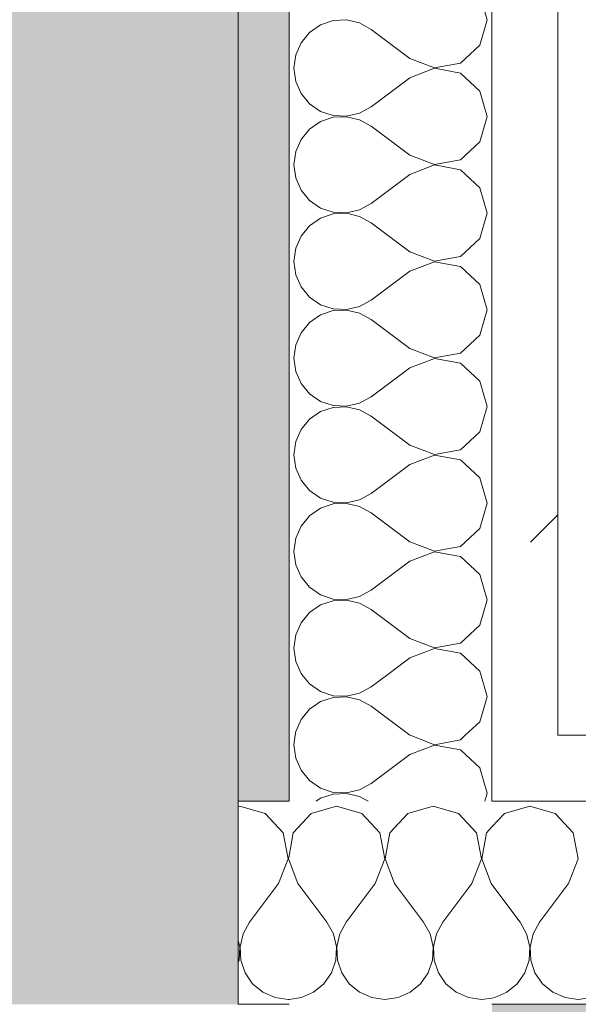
# Model space of a CAD drawing. Header units: millimetres. Extents: x -40968 to 77376, y -17881 to 4746.
# Tile 22 of 180: x -23081 to -22971, y -1194 to -1000. Entities that reach past the tile are written whole.
import ezdxf

# ---------------------------------------------------------------- set-up
doc = ezdxf.new("R2010")
doc.units = ezdxf.units.MM
doc.header["$MEASUREMENT"] = 0
doc.linetypes.add('Wipeout_Contour', pattern=[1000, 0, -1000])
doc.layers.add('12_FAÇ_Façana', color=7, linetype='Continuous')
doc.layers.add('Nuevo_08_E_Envans secs', color=7, linetype='Continuous')
for name, color, linetype, lineweight, true_color in [('12_FAÇ_Façana_Pluma_Nº__102', 7, 'Continuous', 5, 0xcccccc), ('12_FAÇ_Façana_Pluma_Nº__176', 7, 'Continuous', 15, 0x93a0c6), ('Nuevo_08_E_Envans secs_Pluma_Nº__102', 7, 'Continuous', 5, 0xcccccc), ('Nuevo_08_E_Envans secs_Pluma_Nº__177', 7, 'Continuous', 15, 0xf7e046)]:
    doc.layers.add(name, color=color, linetype=linetype, lineweight=lineweight, true_color=true_color)
for name, color, linetype, lineweight in [('12_FAÇ_Façana_Pluma_Nº__7', 7, 'Continuous', 5), ('Nuevo_08_E_Envans secs_Pluma_Nº__1', 7, 'Continuous', 5), ('Nuevo_12_FAÇ_Façana_Pluma_Nº__1', 7, 'Continuous', 5)]:
    doc.layers.add(name, color=color, linetype=linetype, lineweight=lineweight)
pattern_1 = [(45, (0, 0), (-183.8478, 183.8478), [195, -65]), (45, (7e-14, 183.85), (-183.8478, 183.8478), [195, -65])]

# ---------------------------------------------------------------- blocks, each defined once
blk = doc.blocks.new('Muro_14_5', base_point=(-24166.43, -1193.98))
at = {"layer": '12_FAÇ_Façana_Pluma_Nº__176', "linetype": 'Continuous', "lineweight": 0, "true_color": 0x495063}
blk.add_hatch(color=251, dxfattribs=at).paths.add_polyline_path([(-22988.42, -1193.98), (-22988.42, -1203.98), (-21871.11, -1203.98), (-21871.11, -1193.97)])
blk = doc.blocks.new('Muro_60_5', base_point=(-23028.42, -1193.98))
at = {"layer": '12_FAÇ_Façana_Pluma_Nº__102', "linetype": 'Continuous', "lineweight": 0, "true_color": 0xe5e5e5}
blk.add_hatch(color=254, dxfattribs=at).paths.add_polyline_path([(-23108.42, 2009.55), (-23108.42, -1193.98), (-23038.42, -1193.98), (-23038.42, 2009.55)])
at = {"layer": '12_FAÇ_Façana_Pluma_Nº__176', "linetype": 'Continuous', "lineweight": 0, "true_color": 0x495063}
blk.add_hatch(color=251, dxfattribs=at).paths.add_polyline_path([(-23036.6, 2099.55), (-23038.42, 2097.33), (-23038.42, -1153.98), (-23028.42, -1153.98), (-23028.42, 2099.55)])
at = {"layer": '12_FAÇ_Façana_Pluma_Nº__7', "color": 7, "linetype": 'Continuous', "lineweight": 5}
for q in [(-23038.42, 2009.55), (-23038.42, -1193.98)]:
    blk.add_line((-23038.42, -1153.98), q, dxfattribs=at)
at = {"layer": '12_FAÇ_Façana_Pluma_Nº__7', "color": 7, "linetype": 'Continuous', "lineweight": 5, "flags": 128}
blk.add_lwpolyline([(-23028.42, -1153.98), (-23028.42, 2109.55)], dxfattribs=at)
at = {"layer": 'Nuevo_12_FAÇ_Façana_Pluma_Nº__1', "color": 7, "linetype": 'Continuous', "lineweight": 5}
for p, q in [((-23028.42, -1153.98), (-23038.42, -1153.98)), ((-23038.42, -1193.98), (-23028.42, -1193.98))]:
    blk.add_line(p, q, dxfattribs=at)
blk = doc.blocks.new('*X224')
at = {"layer": 'Nuevo_08_E_Envans secs_Pluma_Nº__102', "color": 254, "linetype": 'Continuous', "lineweight": 5, "true_color": 0xcccccc}
for p, q in [((-23025.91, -1128.98), (-23024.37, -1130.84)), ((-23008.96, -1128.98), (-23012.23, -1131.43)), ((-22989.37, -1133.33), (-22990.61, -1128.98)), ((-23024.37, -1130.84), (-23022.2, -1132.33)), ((-23022.2, -1132.33), (-23019.71, -1133.17)), ((-23017.09, -1133.29), (-23014.53, -1132.7)), ((-23014.53, -1132.7), (-23012.23, -1131.43)), ((-23022.2, -1134.34), (-23023.13, -1134.98)), ((-23019.71, -1133.5), (-23022.2, -1134.34)), ((-23019.71, -1133.17), (-23017.09, -1133.29)), ((-23017.09, -1133.37), (-23019.71, -1133.5)), ((-23014.53, -1133.97), (-23017.09, -1133.37)), ((-23012.7, -1134.98), (-23014.53, -1133.97)), ((-22989.84, -1134.98), (-22989.37, -1133.33))]:
    blk.add_line(p, q, dxfattribs=at)
blk = doc.blocks.new('*X225')
at = {"layer": 'Nuevo_08_E_Envans secs_Pluma_Nº__102', "color": 254, "linetype": 'Continuous', "lineweight": 5, "true_color": 0xcccccc}
for p, q in [((-23024.37, -1135.83), (-23026.04, -1137.85)), ((-23023.13, -1134.98), (-23024.37, -1135.83)), ((-23012.23, -1135.24), (-23012.7, -1134.98)), ((-23004.61, -1140.95), (-23012.23, -1135.24)), ((-22990.79, -1138.34), (-22989.84, -1134.98)), ((-23026.04, -1137.85), (-23027.1, -1140.25)), ((-22993.68, -1140.98), (-22990.79, -1138.34)), ((-23027.1, -1140.25), (-23027.2, -1140.98)), ((-23004.61, -1140.95), (-23004.55, -1140.98))]:
    blk.add_line(p, q, dxfattribs=at)
blk = doc.blocks.new('*X226')
at = {"layer": 'Nuevo_08_E_Envans secs_Pluma_Nº__102', "color": 254, "linetype": 'Continuous', "lineweight": 5, "true_color": 0xcccccc}
for p, q in [((-23027.2, -1140.98), (-23027.47, -1142.86)), ((-23004.55, -1140.98), (-22999.75, -1142.82)), ((-22999.75, -1142.82), (-22994.63, -1141.85)), ((-22994.63, -1141.85), (-22993.68, -1140.98)), ((-23027.47, -1142.86), (-23027.1, -1145.46)), ((-22999.75, -1142.9), (-23004.61, -1144.76)), ((-22994.63, -1143.86), (-22999.75, -1142.9)), ((-22990.79, -1147.37), (-22994.63, -1143.86)), ((-23027.1, -1145.46), (-23026.04, -1147.86)), ((-23004.61, -1144.76), (-23012.23, -1150.48)), ((-23026.04, -1147.86), (-23024.37, -1149.89)), ((-22989.37, -1152.38), (-22990.79, -1147.37)), ((-23024.37, -1149.89), (-23022.2, -1151.38)), ((-23022.2, -1151.38), (-23019.71, -1152.22)), ((-23019.71, -1152.22), (-23017.09, -1152.34)), ((-23017.09, -1152.34), (-23014.53, -1151.75)), ((-23014.53, -1151.75), (-23012.23, -1150.48)), ((-23022.2, -1153.39), (-23023.06, -1153.98)), ((-23019.71, -1152.55), (-23022.2, -1153.39)), ((-23017.09, -1152.42), (-23019.71, -1152.55)), ((-23014.53, -1153.01), (-23017.09, -1152.42)), ((-23012.79, -1153.98), (-23014.53, -1153.01)), ((-22989.82, -1153.98), (-22989.37, -1152.38))]:
    blk.add_line(p, q, dxfattribs=at)
blk = doc.blocks.new('*X227')
at = {"layer": 'Nuevo_08_E_Envans secs_Pluma_Nº__102', "color": 254, "linetype": 'Continuous', "lineweight": 5, "true_color": 0xcccccc}
for p, q in [((-22989.37, -1000), (-22990.79, -994.99)), ((-23022.2, -1001.01), (-23024.37, -1002.49)), ((-23019.71, -1000.17), (-23022.2, -1001.01)), ((-23017.09, -1000.04), (-23019.71, -1000.17)), ((-23014.53, -1000.63), (-23017.09, -1000.04)), ((-23012.23, -1001.9), (-23014.53, -1000.63)), ((-22990.79, -1005.01), (-22989.37, -1000)), ((-23024.37, -1002.49), (-23026.04, -1004.52)), ((-23004.61, -1007.62), (-23012.23, -1001.9)), ((-23026.04, -1004.52), (-23027.1, -1006.92)), ((-22994.63, -1008.52), (-22990.79, -1005.01)), ((-23027.1, -1006.92), (-23027.47, -1009.52)), ((-23004.61, -1007.62), (-22999.75, -1009.49)), ((-22999.75, -1009.49), (-22994.63, -1008.52)), ((-23027.47, -1009.52), (-23027.1, -1012.13)), ((-22999.75, -1009.56), (-23004.61, -1011.43)), ((-22994.63, -1010.53), (-22999.75, -1009.56)), ((-22990.79, -1014.04), (-22994.63, -1010.53)), ((-23027.1, -1012.13), (-23026.04, -1014.53)), ((-23004.61, -1011.43), (-23012.23, -1017.14)), ((-23026.04, -1014.53), (-23024.37, -1016.55)), ((-22989.37, -1019.05), (-22990.79, -1014.04)), ((-23024.37, -1016.55), (-23022.2, -1018.04)), ((-23022.2, -1018.04), (-23019.71, -1018.88)), ((-23017.09, -1019.01), (-23014.53, -1018.41)), ((-23014.53, -1018.41), (-23012.23, -1017.14)), ((-23022.2, -1020.05), (-23024.37, -1021.54)), ((-23019.71, -1019.21), (-23022.2, -1020.05)), ((-23019.71, -1018.88), (-23017.09, -1019.01)), ((-23017.09, -1019.09), (-23019.71, -1019.21)), ((-23014.53, -1019.68), (-23017.09, -1019.09)), ((-23012.23, -1020.95), (-23014.53, -1019.68)), ((-22990.79, -1024.05), (-22989.37, -1019.05)), ((-23024.37, -1021.54), (-23026.04, -1023.56)), ((-23004.61, -1026.67), (-23012.23, -1020.95)), ((-23026.04, -1023.56), (-23027.1, -1025.97)), ((-22994.63, -1027.57), (-22990.79, -1024.05)), ((-23027.1, -1025.97), (-23027.47, -1028.57)), ((-23004.61, -1026.67), (-22999.75, -1028.53)), ((-22999.75, -1028.53), (-22994.63, -1027.57)), ((-23027.47, -1028.57), (-23027.1, -1031.17)), ((-22999.75, -1028.61), (-23004.61, -1030.48)), ((-22994.63, -1029.58), (-22999.75, -1028.61)), ((-22990.79, -1033.09), (-22994.63, -1029.58)), ((-23027.1, -1031.17), (-23026.04, -1033.58)), ((-23004.61, -1030.48), (-23012.23, -1036.19)), ((-23026.04, -1033.58), (-23024.37, -1035.6)), ((-22989.37, -1038.1), (-22990.79, -1033.09)), ((-23024.37, -1035.6), (-23022.2, -1037.09)), ((-23022.2, -1037.09), (-23019.71, -1037.93)), ((-23017.09, -1038.06), (-23014.53, -1037.46)), ((-23014.53, -1037.46), (-23012.23, -1036.19)), ((-23022.2, -1039.1), (-23024.37, -1040.59)), ((-23019.71, -1038.26), (-23022.2, -1039.1)), ((-23019.71, -1037.93), (-23017.09, -1038.06)), ((-23017.09, -1038.13), (-23019.71, -1038.26)), ((-23014.53, -1038.73), (-23017.09, -1038.13)), ((-23012.23, -1040), (-23014.53, -1038.73)), ((-22990.79, -1043.1), (-22989.37, -1038.1)), ((-23024.37, -1040.59), (-23026.04, -1042.61)), ((-23004.61, -1045.71), (-23012.23, -1040)), ((-23026.04, -1042.61), (-23027.1, -1045.02)), ((-22994.63, -1046.61), (-22990.79, -1043.1)), ((-23027.1, -1045.02), (-23027.47, -1047.62)), ((-23004.61, -1045.71), (-22999.75, -1047.58)), ((-22999.75, -1047.58), (-22994.63, -1046.61)), ((-23027.47, -1047.62), (-23027.1, -1050.22)), ((-22999.75, -1047.66), (-23004.61, -1049.52)), ((-22994.63, -1048.62), (-22999.75, -1047.66)), ((-22990.79, -1052.14), (-22994.63, -1048.62)), ((-23027.1, -1050.22), (-23026.04, -1052.63)), ((-23004.61, -1049.52), (-23012.23, -1055.24)), ((-23026.04, -1052.63), (-23024.37, -1054.65)), ((-22989.37, -1057.14), (-22990.79, -1052.14)), ((-23024.37, -1054.65), (-23022.2, -1056.14)), ((-23014.53, -1056.51), (-23012.23, -1055.24)), ((-23022.2, -1056.14), (-23019.71, -1056.98)), ((-23019.71, -1056.98), (-23017.09, -1057.1)), ((-23017.09, -1057.18), (-23019.71, -1057.31)), ((-23017.09, -1057.1), (-23014.53, -1056.51)), ((-23014.53, -1057.78), (-23017.09, -1057.18)), ((-22990.79, -1062.15), (-22989.37, -1057.14)), ((-23022.2, -1058.15), (-23024.37, -1059.64)), ((-23019.71, -1057.31), (-23022.2, -1058.15)), ((-23012.23, -1059.05), (-23014.53, -1057.78)), ((-23004.61, -1064.76), (-23012.23, -1059.05)), ((-23024.37, -1059.64), (-23026.04, -1061.66)), ((-23026.04, -1061.66), (-23027.1, -1064.06)), ((-22994.63, -1065.66), (-22990.79, -1062.15)), ((-23027.1, -1064.06), (-23027.47, -1066.67)), ((-23004.61, -1064.76), (-22999.75, -1066.63)), ((-23027.47, -1066.67), (-23027.1, -1069.27)), ((-22999.75, -1066.71), (-23004.61, -1068.57)), ((-22999.75, -1066.63), (-22994.63, -1065.66)), ((-22994.63, -1067.67), (-22999.75, -1066.71)), ((-23004.61, -1068.57), (-23012.23, -1074.29)), ((-22990.79, -1071.18), (-22994.63, -1067.67)), ((-23027.1, -1069.27), (-23026.04, -1071.67)), ((-23026.04, -1071.67), (-23024.37, -1073.7)), ((-22989.37, -1076.19), (-22990.79, -1071.18)), ((-23024.37, -1073.7), (-23022.2, -1075.19)), ((-23014.53, -1075.56), (-23012.23, -1074.29)), ((-23022.2, -1075.19), (-23019.71, -1076.02)), ((-23019.71, -1076.36), (-23022.2, -1077.2)), ((-23019.71, -1076.02), (-23017.09, -1076.15)), ((-23017.09, -1076.23), (-23019.71, -1076.36)), ((-23017.09, -1076.15), (-23014.53, -1075.56)), ((-23014.53, -1076.82), (-23017.09, -1076.23)), ((-22990.79, -1081.2), (-22989.37, -1076.19)), ((-23022.2, -1077.2), (-23024.37, -1078.68)), ((-23012.23, -1078.1), (-23014.53, -1076.82)), ((-23004.61, -1083.81), (-23012.23, -1078.1)), ((-23024.37, -1078.68), (-23026.04, -1080.71)), ((-23026.04, -1080.71), (-23027.1, -1083.11)), ((-22994.63, -1084.71), (-22990.79, -1081.2)), ((-23027.1, -1083.11), (-23027.47, -1085.71)), ((-23004.61, -1083.81), (-22999.75, -1085.68)), ((-23027.47, -1085.71), (-23027.1, -1088.32)), ((-22999.75, -1085.75), (-23004.61, -1087.62)), ((-22999.75, -1085.68), (-22994.63, -1084.71)), ((-22994.63, -1086.72), (-22999.75, -1085.75)), ((-23004.61, -1087.62), (-23012.23, -1093.33)), ((-22990.79, -1090.23), (-22994.63, -1086.72)), ((-23027.1, -1088.32), (-23026.04, -1090.72)), ((-22989.37, -1095.24), (-22990.79, -1090.23)), ((-23026.04, -1090.72), (-23024.37, -1092.74)), ((-23024.37, -1092.74), (-23022.2, -1094.23)), ((-23014.53, -1094.6), (-23012.23, -1093.33)), ((-23022.2, -1094.23), (-23019.71, -1095.07)), ((-23019.71, -1095.4), (-23022.2, -1096.24)), ((-23019.71, -1095.07), (-23017.09, -1095.2)), ((-23017.09, -1095.28), (-23019.71, -1095.4)), ((-23017.09, -1095.2), (-23014.53, -1094.6)), ((-23014.53, -1095.87), (-23017.09, -1095.28)), ((-23012.23, -1097.14), (-23014.53, -1095.87)), ((-22990.79, -1100.25), (-22989.37, -1095.24)), ((-23024.37, -1097.73), (-23026.04, -1099.75)), ((-23022.2, -1096.24), (-23024.37, -1097.73)), ((-23004.61, -1102.86), (-23012.23, -1097.14)), ((-23026.04, -1099.75), (-23027.1, -1102.16)), ((-22994.63, -1103.76), (-22990.79, -1100.25)), ((-23027.1, -1102.16), (-23027.47, -1104.76)), ((-23004.61, -1102.86), (-22999.75, -1104.72)), ((-22999.75, -1104.72), (-22994.63, -1103.76)), ((-23027.47, -1104.76), (-23027.1, -1107.36)), ((-22999.75, -1104.8), (-23004.61, -1106.67)), ((-22994.63, -1105.77), (-22999.75, -1104.8)), ((-22990.79, -1109.28), (-22994.63, -1105.77)), ((-23027.1, -1107.36), (-23026.04, -1109.77)), ((-23004.61, -1106.67), (-23012.23, -1112.38)), ((-22989.37, -1114.29), (-22990.79, -1109.28)), ((-23026.04, -1109.77), (-23024.37, -1111.79)), ((-23024.37, -1111.79), (-23022.2, -1113.28)), ((-23022.2, -1113.28), (-23019.71, -1114.12)), ((-23014.53, -1113.65), (-23012.23, -1112.38)), ((-23022.2, -1115.29), (-23024.37, -1116.78)), ((-23019.71, -1114.45), (-23022.2, -1115.29)), ((-23019.71, -1114.12), (-23017.09, -1114.25)), ((-23017.09, -1114.32), (-23019.71, -1114.45)), ((-23017.09, -1114.25), (-23014.53, -1113.65)), ((-23014.53, -1114.92), (-23017.09, -1114.32)), ((-23012.23, -1116.19), (-23014.53, -1114.92)), ((-22990.79, -1119.29), (-22989.37, -1114.29)), ((-23024.37, -1116.78), (-23026.04, -1118.8)), ((-23004.61, -1121.9), (-23012.23, -1116.19)), ((-23026.04, -1118.8), (-23027.1, -1121.21)), ((-22994.63, -1122.8), (-22990.79, -1119.29)), ((-23027.1, -1121.21), (-23027.47, -1123.81)), ((-23004.61, -1121.9), (-22999.75, -1123.77)), ((-22999.75, -1123.77), (-22994.63, -1122.8)), ((-23027.47, -1123.81), (-23027.1, -1126.41)), ((-22999.75, -1123.85), (-23004.61, -1125.71)), ((-22994.63, -1124.81), (-22999.75, -1123.85)), ((-22990.79, -1128.33), (-22994.63, -1124.81)), ((-23027.1, -1126.41), (-23026.04, -1128.82)), ((-23004.61, -1125.71), (-23008.96, -1128.98)), ((-23026.04, -1128.82), (-23025.91, -1128.98)), ((-22990.61, -1128.98), (-22990.79, -1128.33))]:
    blk.add_line(p, q, dxfattribs=at)
blk = doc.blocks.new('Muro_89_5', base_point=(-23028.42, -1193.98))
at = {"layer": 'Nuevo_08_E_Envans secs_Pluma_Nº__1', "color": 7, "linetype": 'Continuous', "lineweight": 5}
for p, q in [((-23028.42, -1128.98), (-23028.42, -1134.98)), ((-23028.42, -1134.98), (-23028.42, -1140.98)), ((-23028.42, -1140.98), (-23028.42, -1153.98))]:
    blk.add_line(p, q, dxfattribs=at)
at = {"layer": 'Nuevo_08_E_Envans secs_Pluma_Nº__1', "color": 7, "linetype": 'Continuous', "lineweight": 5, "flags": 128}
blk.add_lwpolyline([(-23028.42, 1963.55), (-23028.42, -1128.98)], dxfattribs=at)
at = {"layer": 'Nuevo_08_E_Envans secs', "color": 7, "lineweight": 20}
blk.add_blockref('*X225', (0, 0), dxfattribs=at)
at = {"color": 254, "linetype": 'Wipeout_Contour', "lineweight": 0, "ltscale": 92039.115892}
blk.add_wipeout([(-22988.42, -1134.98), (-22975.42, -1134.98), (-22975.42, -1128.98), (-22988.42, -1128.98)], dxfattribs=at).dxf.layer = 'Nuevo_08_E_Envans secs'
at = {"layer": 'Nuevo_08_E_Envans secs_Pluma_Nº__177', "linetype": 'Continuous', "lineweight": 15, "true_color": 0xf7e046}
h = blk.add_hatch(dxfattribs=at)
h.set_pattern_fill('Panellat_HPL_0005', color=53, style=0, pattern_type=2)
h.set_pattern_definition(pattern_1)
h.paths.add_polyline_path([(-22988.42, -1134.98), (-22975.42, -1134.98), (-22975.42, -1128.98), (-22988.42, -1128.98)])
at = {"layer": 'Nuevo_08_E_Envans secs', "color": 7, "lineweight": 20}
blk.add_blockref('*X224', (0, 0), dxfattribs=at)
at = {"color": 254, "linetype": 'Wipeout_Contour', "lineweight": 0, "ltscale": 92150.5604}
blk.add_wipeout([(-22975.42, -1128.98), (-22975.42, 1963.55), (-22988.42, 1963.55), (-22988.42, -1128.98)], dxfattribs=at).dxf.layer = 'Nuevo_08_E_Envans secs'
at = {"color": 254, "linetype": 'Wipeout_Contour', "lineweight": 0, "ltscale": 92040.299703}
blk.add_wipeout([(-22988.42, -1140.98), (-22975.42, -1140.98), (-22975.42, -1134.98), (-22988.42, -1134.98)], dxfattribs=at).dxf.layer = 'Nuevo_08_E_Envans secs'
at = {"layer": 'Nuevo_08_E_Envans secs_Pluma_Nº__177', "linetype": 'Continuous', "lineweight": 15, "true_color": 0xf7e046}
h = blk.add_hatch(dxfattribs=at)
h.set_pattern_fill('Panellat_HPL_0005', color=53, style=0, pattern_type=2)
h.set_pattern_definition(pattern_1)
h.paths.add_polyline_path([(-22975.42, -1128.98), (-22975.42, 1963.55), (-22988.42, 1963.55), (-22988.42, -1128.98)])
h = blk.add_hatch(dxfattribs=at)
h.set_pattern_fill('Panellat_HPL_0005', color=53, style=0, pattern_type=2)
h.set_pattern_definition(pattern_1)
h.paths.add_polyline_path([(-22988.42, -1140.98), (-22975.42, -1140.98), (-22975.42, -1134.98), (-22988.42, -1134.98)])
at = {"layer": 'Nuevo_08_E_Envans secs_Pluma_Nº__1', "color": 7, "linetype": 'Continuous', "lineweight": 5}
for p, q in [((-22988.42, -1128.98), (-22988.42, 1963.55)), ((-22975.42, -1128.98), (-22975.42, 1963.55)), ((-22988.42, -1134.98), (-22988.42, -1128.98)), ((-22975.42, -1134.98), (-22975.42, -1128.98)), ((-22988.42, -1140.98), (-22988.42, -1134.98)), ((-22975.42, -1140.98), (-22975.42, -1134.98)), ((-22988.42, -1153.98), (-22988.42, -1140.98))]:
    blk.add_line(p, q, dxfattribs=at)
at = {"layer": 'Nuevo_08_E_Envans secs', "color": 7, "lineweight": 20}
for name in ['*X227', '*X226']:
    blk.add_blockref(name, (0, 0), dxfattribs=at)
blk = doc.blocks.new('*X477')
at = {"layer": 'Nuevo_08_E_Envans secs_Pluma_Nº__102', "color": 254, "linetype": 'Continuous', "lineweight": 5, "true_color": 0xcccccc}
for p, q in [((-23038.1, -1154.93), (-23038.42, -1155.02)), ((-23033.09, -1156.35), (-23038.1, -1154.93)), ((-23029.58, -1160.19), (-23033.09, -1156.35)), ((-23028.61, -1165.31), (-23029.58, -1160.19)), ((-23030.48, -1170.17), (-23028.61, -1165.31)), ((-23028.42, -1164.7), (-23028.53, -1165.31)), ((-23028.53, -1165.31), (-23028.42, -1165.61)), ((-23030.48, -1170.17), (-23036.19, -1177.79)), ((-23036.19, -1177.79), (-23037.46, -1180.08)), ((-23038.13, -1182.64), (-23038.42, -1181.42)), ((-23037.46, -1180.08), (-23038.06, -1182.64)), ((-23038.26, -1185.27), (-23038.13, -1182.64)), ((-23038.06, -1182.64), (-23037.93, -1185.27)), ((-23038.42, -1185.73), (-23038.26, -1185.27)), ((-23037.93, -1185.27), (-23037.09, -1187.76)), ((-23037.09, -1187.76), (-23035.6, -1189.92)), ((-23035.6, -1189.92), (-23033.58, -1191.6)), ((-23033.58, -1191.6), (-23031.17, -1192.66)), ((-23031.17, -1192.66), (-23028.57, -1193.02)), ((-23028.57, -1193.02), (-23028.42, -1193))]:
    blk.add_line(p, q, dxfattribs=at)
blk = doc.blocks.new('*X479')
at = {"layer": 'Nuevo_08_E_Envans secs_Pluma_Nº__102', "color": 254, "linetype": 'Continuous', "lineweight": 5, "true_color": 0xcccccc}
for p, q in [((-22980.95, -1154.93), (-22985.96, -1156.35)), ((-22975.95, -1156.35), (-22980.95, -1154.93)), ((-22985.96, -1156.35), (-22988.42, -1159.04)), ((-22972.43, -1160.19), (-22975.95, -1156.35)), ((-22971.47, -1165.31), (-22972.43, -1160.19)), ((-22973.33, -1170.17), (-22971.47, -1165.31)), ((-22988.42, -1170.37), (-22982.86, -1177.79)), ((-22973.33, -1170.17), (-22979.05, -1177.79)), ((-22981.59, -1180.08), (-22982.86, -1177.79)), ((-22979.05, -1177.79), (-22980.32, -1180.08)), ((-22980.99, -1182.64), (-22981.59, -1180.08)), ((-22980.32, -1180.08), (-22980.91, -1182.64)), ((-22981.12, -1185.27), (-22980.99, -1182.64)), ((-22980.91, -1182.64), (-22980.79, -1185.27)), ((-22981.96, -1187.76), (-22981.12, -1185.27)), ((-22980.79, -1185.27), (-22979.95, -1187.76)), ((-22983.45, -1189.92), (-22981.96, -1187.76)), ((-22979.95, -1187.76), (-22978.46, -1189.92)), ((-22985.47, -1191.6), (-22983.45, -1189.92)), ((-22978.46, -1189.92), (-22976.44, -1191.6)), ((-22988.42, -1192.74), (-22987.87, -1192.66)), ((-22987.87, -1192.66), (-22985.47, -1191.6)), ((-22976.44, -1191.6), (-22974.03, -1192.66)), ((-22974.03, -1192.66), (-22971.43, -1193.02)), ((-22971.43, -1193.02), (-22968.83, -1192.66))]:
    blk.add_line(p, q, dxfattribs=at)
blk = doc.blocks.new('*X480')
at = {"layer": 'Nuevo_08_E_Envans secs_Pluma_Nº__102', "color": 254, "linetype": 'Continuous', "lineweight": 5, "true_color": 0xcccccc}
for p, q in [((-23019.05, -1154.93), (-23024.05, -1156.35)), ((-23014.04, -1156.35), (-23019.05, -1154.93)), ((-23000, -1154.93), (-23005.01, -1156.35)), ((-22994.99, -1156.35), (-23000, -1154.93)), ((-23024.05, -1156.35), (-23027.57, -1160.19)), ((-23010.53, -1160.19), (-23014.04, -1156.35)), ((-23005.01, -1156.35), (-23008.52, -1160.19)), ((-22991.48, -1160.19), (-22994.99, -1156.35)), ((-22988.42, -1159.04), (-22989.47, -1160.19)), ((-23027.57, -1160.19), (-23028.42, -1164.7)), ((-23009.56, -1165.31), (-23010.53, -1160.19)), ((-23008.52, -1160.19), (-23009.49, -1165.31)), ((-22990.51, -1165.31), (-22991.48, -1160.19)), ((-22989.47, -1160.19), (-22990.44, -1165.31)), ((-23028.42, -1165.61), (-23026.67, -1170.17)), ((-23011.43, -1170.17), (-23009.56, -1165.31)), ((-23009.49, -1165.31), (-23007.62, -1170.17)), ((-22992.38, -1170.17), (-22990.51, -1165.31)), ((-22990.44, -1165.31), (-22988.57, -1170.17)), ((-23026.67, -1170.17), (-23020.95, -1177.79)), ((-23011.43, -1170.17), (-23017.14, -1177.79)), ((-23007.62, -1170.17), (-23001.9, -1177.79)), ((-22992.38, -1170.17), (-22998.1, -1177.79)), ((-22988.57, -1170.17), (-22988.42, -1170.37)), ((-23019.68, -1180.08), (-23020.95, -1177.79)), ((-23017.14, -1177.79), (-23018.41, -1180.08)), ((-23000.63, -1180.08), (-23001.9, -1177.79)), ((-22998.1, -1177.79), (-22999.37, -1180.08)), ((-23019.09, -1182.64), (-23019.68, -1180.08)), ((-23018.41, -1180.08), (-23019.01, -1182.64)), ((-23000.04, -1182.64), (-23000.63, -1180.08)), ((-22999.37, -1180.08), (-22999.96, -1182.64)), ((-23019.21, -1185.27), (-23019.09, -1182.64)), ((-23019.01, -1182.64), (-23018.88, -1185.27)), ((-23000.17, -1185.27), (-23000.04, -1182.64)), ((-22999.96, -1182.64), (-22999.83, -1185.27)), ((-23020.05, -1187.76), (-23019.21, -1185.27)), ((-23018.88, -1185.27), (-23018.04, -1187.76)), ((-23001.01, -1187.76), (-23000.17, -1185.27)), ((-22999.83, -1185.27), (-22998.99, -1187.76)), ((-23021.54, -1189.92), (-23020.05, -1187.76)), ((-23018.04, -1187.76), (-23016.55, -1189.92)), ((-23002.49, -1189.92), (-23001.01, -1187.76)), ((-22998.99, -1187.76), (-22997.51, -1189.92)), ((-23023.56, -1191.6), (-23021.54, -1189.92)), ((-23016.55, -1189.92), (-23014.53, -1191.6)), ((-23004.52, -1191.6), (-23002.49, -1189.92)), ((-22997.51, -1189.92), (-22995.48, -1191.6)), ((-23028.42, -1193), (-23025.97, -1192.66)), ((-23025.97, -1192.66), (-23023.56, -1191.6)), ((-23014.53, -1191.6), (-23012.13, -1192.66)), ((-23012.13, -1192.66), (-23009.52, -1193.02)), ((-23009.52, -1193.02), (-23006.92, -1192.66)), ((-23006.92, -1192.66), (-23004.52, -1191.6)), ((-22995.48, -1191.6), (-22993.08, -1192.66)), ((-22993.08, -1192.66), (-22990.48, -1193.02)), ((-22990.48, -1193.02), (-22988.42, -1192.74))]:
    blk.add_line(p, q, dxfattribs=at)
blk = doc.blocks.new('Muro_148_5', base_point=(-24166.43, -1128.98))
at = {"layer": '12_FAÇ_Façana_Pluma_Nº__7', "color": 7, "linetype": 'Continuous', "lineweight": 5}
blk.add_line((-23038.42, -1153.98), (-23038.42, -1193.98), dxfattribs=at)
at = {"layer": 'Nuevo_08_E_Envans secs_Pluma_Nº__1', "color": 7, "linetype": 'Continuous', "lineweight": 5}
for p, q in [((-23028.42, -1128.98), (-23028.42, -1134.98)), ((-23028.42, -1128.98), (-23028.42, -1134.98)), ((-23028.42, -1134.98), (-23028.42, -1140.98)), ((-23028.42, -1134.98), (-23028.42, -1140.98)), ((-23028.42, -1140.98), (-23028.42, -1153.98)), ((-23028.42, -1140.98), (-23028.42, -1153.98))]:
    blk.add_line(p, q, dxfattribs=at)
at = {"layer": 'Nuevo_08_E_Envans secs_Pluma_Nº__1', "color": 7, "linetype": 'Continuous', "lineweight": 5, "flags": 128}
blk.add_lwpolyline([(-22988.42, -1193.98), (-21871.11, -1193.98)], dxfattribs=at)
at = {"layer": 'Nuevo_12_FAÇ_Façana_Pluma_Nº__1', "color": 7, "linetype": 'Continuous', "lineweight": 5}
for p, q in [((-23028.42, -1153.98), (-23038.42, -1153.98)), ((-23038.42, -1193.98), (-23028.42, -1193.98))]:
    blk.add_line(p, q, dxfattribs=at)
at = {"layer": 'Nuevo_08_E_Envans secs', "color": 7, "lineweight": 20}
blk.add_blockref('*X477', (0, 0), dxfattribs=at)
at = {"color": 254, "linetype": 'Wipeout_Contour', "lineweight": 0, "ltscale": 86540.990748}
blk.add_wipeout([(-22975.42, -1153.98), (-20233.93, -1153.98), (-20233.93, -1140.98), (-22975.42, -1140.98)], dxfattribs=at).dxf.layer = 'Nuevo_08_E_Envans secs'
at = {"layer": 'Nuevo_08_E_Envans secs_Pluma_Nº__177', "linetype": 'Continuous', "lineweight": 15, "true_color": 0xf7e046}
h = blk.add_hatch(dxfattribs=at)
h.set_pattern_fill('Panellat_HPL_0005', color=53, style=0, pattern_type=2)
h.set_pattern_definition(pattern_1)
h.paths.add_polyline_path([(-22975.42, -1153.98), (-20233.93, -1153.98), (-20233.93, -1140.98), (-22975.42, -1140.98)])
at = {"color": 254, "linetype": 'Wipeout_Contour', "lineweight": 0, "ltscale": 92042.189706}
blk.add_wipeout([(-22988.42, -1153.98), (-22975.42, -1153.98), (-22975.42, -1140.98), (-22988.42, -1140.98)], dxfattribs=at).dxf.layer = 'Nuevo_08_E_Envans secs'
at = {"layer": 'Nuevo_08_E_Envans secs_Pluma_Nº__177', "linetype": 'Continuous', "lineweight": 15, "true_color": 0xf7e046}
h = blk.add_hatch(dxfattribs=at)
h.set_pattern_fill('Panellat_HPL_0005', color=53, style=0, pattern_type=2)
h.set_pattern_definition(pattern_1)
h.paths.add_polyline_path([(-22988.42, -1153.98), (-22975.42, -1153.98), (-22975.42, -1140.98), (-22988.42, -1140.98)])
at = {"layer": 'Nuevo_08_E_Envans secs_Pluma_Nº__1', "color": 7, "linetype": 'Continuous', "lineweight": 5}
for p, q in [((-22975.42, -1140.98), (-22975.42, -1134.98)), ((-22988.42, -1153.98), (-22988.42, -1140.98)), ((-20233.93, -1140.98), (-22975.42, -1140.98)), ((-20233.93, -1153.98), (-22988.42, -1153.98))]:
    blk.add_line(p, q, dxfattribs=at)
at = {"layer": 'Nuevo_08_E_Envans secs', "color": 7, "lineweight": 20}
for name in ['*X480', '*X479']:
    blk.add_blockref(name, (0, 0), dxfattribs=at)

msp = doc.modelspace()

# ---------------------------------------------------------------- block references
at = {"layer": '12_FAÇ_Façana', "color": 7, "lineweight": 20}
for name, p in [('Muro_60_5', (-23028.42, -1193.98)), ('Muro_14_5', (-24166.43, -1193.98))]:
    msp.add_blockref(name, p, dxfattribs=at)

# ---------------------------------------------------------------- next in the draw order: block references
at = {"layer": 'Nuevo_08_E_Envans secs', "color": 7, "lineweight": 20}
msp.add_blockref('Muro_89_5', (-23028.42, -1193.98), dxfattribs=at)

# ---------------------------------------------------------------- next in the draw order: block references
msp.add_blockref('Muro_148_5', (-24166.43, -1128.98), dxfattribs=at)

doc.saveas('drawing.dxf')
